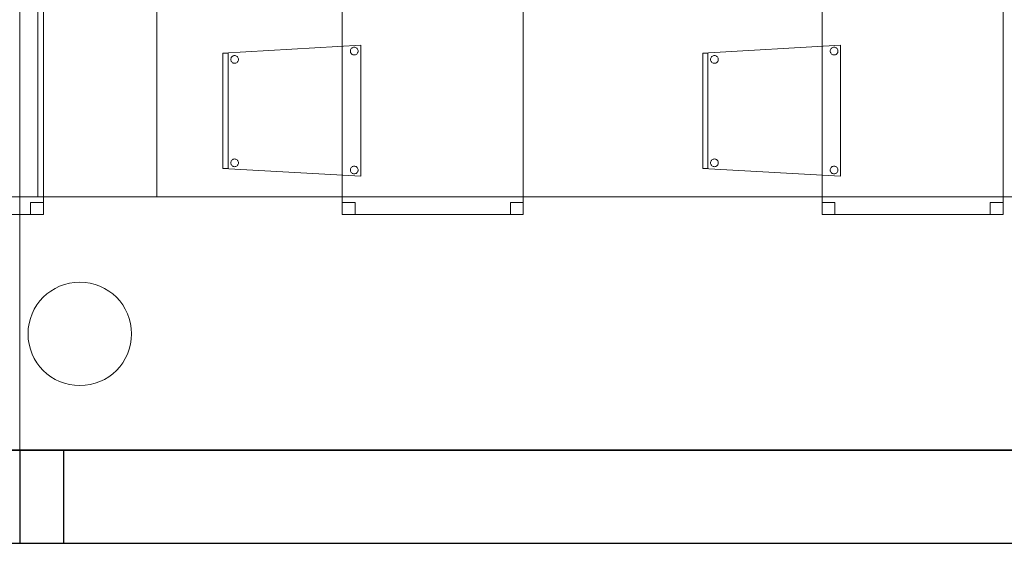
# Model space of a CAD drawing. Header units: metres. Extents: x 391.1 to 430.4, y 12.7 to 29.8.
# Tile 18 of 208: x 400.8 to 404.6, y 12.8 to 14.9. Entities that reach past the tile are written whole.
import ezdxf

# ---------------------------------------------------------------- set-up
doc = ezdxf.new("R2010")
doc.units = ezdxf.units.M
doc.layers.add('01_SUELOS', color=7, linetype='Continuous', lineweight=25, true_color=0x007f00)
for name, color, linetype, lineweight in [('02_MOBILIARIO', 7, 'Continuous', 18), ('A-COLS-____-MCUT', 7, 'Continuous', 18), ('A-COLS-____-OTLN', 7, 'Continuous', 18), ('A-DETL-____-MBND', 7, 'Continuous', 18), ('A-WALL-____-MCUT', 7, 'Continuous', 25), ('A-WALL-____-OTLN', 7, 'Continuous', 25), ('S-BEAM-____-OTLN', 7, 'Continuous', 18)]:
    doc.layers.add(name, color=color, linetype=linetype, lineweight=lineweight)

# ---------------------------------------------------------------- blocks, each defined once
blk = doc.blocks.new('Family - Mur PS-1-153352-02_SAN_P0')
at = {"layer": 'A-DETL-____-MBND', "color": 253, "true_color": 0xaaaaaa}
for p, q in [((0, 1.34), (0, 0)), ((0, 0), (0, 1.34)), ((16.935, 1.34), (0, 1.34)), ((0, 1.34), (16.935, 1.34)), ((0, 0), (16.935, 0)), ((16.935, 0), (0, 0)), ((0, 0), (16.935, 0))]:
    blk.add_line(p, q, dxfattribs=at)
blk = doc.blocks.new('Family - Forjat PS-1-153468-02_SAN_P0')
at = {"layer": 'A-DETL-____-MBND', "color": 253, "true_color": 0xaaaaaa}
for p, q in [((0, 14.8491), (0, 0.8)), ((0, 0.8), (0, 14.8491)), ((0, 0.8), (17.975, 0.8)), ((17.975, 0.8), (0, 0.8))]:
    blk.add_line(p, q, dxfattribs=at)
blk = doc.blocks.new('Family - Jàssera PS-2-153495-02_SAN_P0')
at = {"layer": 'A-DETL-____-MBND', "color": 253, "true_color": 0xaaaaaa}
for p, q in [((0, 14.0491), (0, 0)), ((0, 0), (0, 14.0491)), ((0.5298, 0), (0.5298, 14.0491)), ((0.5298, 14.0491), (0.5298, 0)), ((0, 0), (0.5298, 0)), ((0.5298, 0), (0, 0))]:
    blk.add_line(p, q, dxfattribs=at)
blk = doc.blocks.new('Family - Cadira confident_PB-155319-02_SAN_P0')
at = {"layer": 'A-DETL-____-MBND', "color": 253, "true_color": 0xaaaaaa}
for p, q in [((0, 0.4765), (0.5326, 0.5065)), ((0.5326, 0.5065), (0, 0.4765)), ((0.4961, 0.4938), (0.4979, 0.4957)), ((0.4979, 0.4957), (0.4961, 0.4938)), ((0.4979, 0.4957), (0.5, 0.4972)), ((0.5, 0.4972), (0.4979, 0.4957)), ((0.5, 0.4972), (0.5024, 0.4983)), ((0.5024, 0.4983), (0.5, 0.4972)), ((0.5024, 0.4983), (0.5049, 0.4989)), ((0.5049, 0.4989), (0.5024, 0.4983)), ((0.5049, 0.4989), (0.5075, 0.4992)), ((0.5075, 0.4992), (0.5049, 0.4989)), ((0.5075, 0.4992), (0.5101, 0.4989)), ((0.5101, 0.4989), (0.5075, 0.4992)), ((0.5101, 0.4989), (0.5126, 0.4983)), ((0.5126, 0.4983), (0.5101, 0.4989)), ((0.5126, 0.4983), (0.515, 0.4972)), ((0.515, 0.4972), (0.5126, 0.4983)), ((0.515, 0.4972), (0.5171, 0.4957)), ((0.5171, 0.4957), (0.515, 0.4972)), ((0.5171, 0.4957), (0.519, 0.4938)), ((0.519, 0.4938), (0.5171, 0.4957)), ((0.5326, 0.5065), (0.5326, 0)), ((0.5326, 0), (0.5326, 0.5065)), ((0, 0.03), (0, 0.4765)), ((0, 0.4765), (0, 0.03)), ((0, 0.4765), (0.02, 0.4765)), ((0, 0.03), (0, 0.4765)), ((0.02, 0.4765), (0, 0.4765)), ((0, 0.4765), (0, 0.03)), ((0.02, 0.4765), (0.02, 0.03)), ((0.02, 0.03), (0.02, 0.4765)), ((0.0304, 0.4545), (0.0311, 0.457)), ((0.0311, 0.457), (0.0304, 0.4545)), ((0.0311, 0.457), (0.0322, 0.4593)), ((0.0322, 0.4593), (0.0311, 0.457)), ((0.0322, 0.4593), (0.0337, 0.4615)), ((0.0337, 0.4615), (0.0322, 0.4593)), ((0.0337, 0.4615), (0.0355, 0.4633)), ((0.0355, 0.4633), (0.0337, 0.4615)), ((0.0355, 0.4633), (0.0376, 0.4648)), ((0.0376, 0.4648), (0.0355, 0.4633)), ((0.0376, 0.4648), (0.04, 0.4659)), ((0.04, 0.4659), (0.0376, 0.4648)), ((0.04, 0.4659), (0.0425, 0.4666)), ((0.0425, 0.4666), (0.04, 0.4659)), ((0.0425, 0.4666), (0.0451, 0.4668)), ((0.0451, 0.4668), (0.0425, 0.4666)), ((0.0451, 0.4668), (0.0477, 0.4666)), ((0.0477, 0.4666), (0.0451, 0.4668)), ((0.0477, 0.4666), (0.0502, 0.4659)), ((0.0502, 0.4659), (0.0477, 0.4666)), ((0.0502, 0.4659), (0.0526, 0.4648)), ((0.0526, 0.4648), (0.0502, 0.4659)), ((0.0526, 0.4648), (0.0547, 0.4633)), ((0.0547, 0.4633), (0.0526, 0.4648)), ((0.0547, 0.4633), (0.0565, 0.4615)), ((0.0565, 0.4615), (0.0547, 0.4633)), ((0.0565, 0.4615), (0.058, 0.4593)), ((0.058, 0.4593), (0.0565, 0.4615)), ((0.058, 0.4593), (0.0591, 0.457)), ((0.0591, 0.457), (0.058, 0.4593)), ((0.0591, 0.457), (0.0598, 0.4545)), ((0.0598, 0.4545), (0.0591, 0.457)), ((0.4926, 0.4842), (0.4928, 0.4868)), ((0.4928, 0.4868), (0.4926, 0.4842)), ((0.4928, 0.4816), (0.4926, 0.4842)), ((0.4926, 0.4842), (0.4928, 0.4816)), ((0.4928, 0.4868), (0.4935, 0.4893)), ((0.4935, 0.4893), (0.4928, 0.4868)), ((0.4935, 0.4791), (0.4928, 0.4816)), ((0.4928, 0.4816), (0.4935, 0.4791)), ((0.4935, 0.4893), (0.4946, 0.4917)), ((0.4946, 0.4917), (0.4935, 0.4893)), ((0.4946, 0.4768), (0.4935, 0.4791)), ((0.4935, 0.4791), (0.4946, 0.4768)), ((0.4946, 0.4917), (0.4961, 0.4938)), ((0.4961, 0.4938), (0.4946, 0.4917)), ((0.4961, 0.4746), (0.4946, 0.4768)), ((0.4946, 0.4768), (0.4961, 0.4746)), ((0.4979, 0.4728), (0.4961, 0.4746)), ((0.4961, 0.4746), (0.4979, 0.4728)), ((0.5, 0.4713), (0.4979, 0.4728)), ((0.4979, 0.4728), (0.5, 0.4713)), ((0.5024, 0.4702), (0.5, 0.4713)), ((0.5, 0.4713), (0.5024, 0.4702)), ((0.5049, 0.4695), (0.5024, 0.4702)), ((0.5024, 0.4702), (0.5049, 0.4695)), ((0.5075, 0.4693), (0.5049, 0.4695)), ((0.5049, 0.4695), (0.5075, 0.4693)), ((0.5101, 0.4695), (0.5075, 0.4693)), ((0.5075, 0.4693), (0.5101, 0.4695)), ((0.5126, 0.4702), (0.5101, 0.4695)), ((0.5101, 0.4695), (0.5126, 0.4702)), ((0.515, 0.4713), (0.5126, 0.4702)), ((0.5126, 0.4702), (0.515, 0.4713)), ((0.5171, 0.4728), (0.515, 0.4713)), ((0.515, 0.4713), (0.5171, 0.4728)), ((0.519, 0.4746), (0.5171, 0.4728)), ((0.5171, 0.4728), (0.519, 0.4746)), ((0.519, 0.4938), (0.5204, 0.4917)), ((0.5204, 0.4917), (0.519, 0.4938)), ((0.5204, 0.4768), (0.519, 0.4746)), ((0.519, 0.4746), (0.5204, 0.4768)), ((0.5204, 0.4917), (0.5215, 0.4893)), ((0.5215, 0.4893), (0.5204, 0.4917)), ((0.5215, 0.4791), (0.5204, 0.4768)), ((0.5204, 0.4768), (0.5215, 0.4791)), ((0.5215, 0.4893), (0.5222, 0.4868)), ((0.5222, 0.4868), (0.5215, 0.4893)), ((0.5222, 0.4816), (0.5215, 0.4791)), ((0.5215, 0.4791), (0.5222, 0.4816)), ((0.5222, 0.4868), (0.5224, 0.4842)), ((0.5224, 0.4842), (0.5222, 0.4868)), ((0.5224, 0.4842), (0.5222, 0.4816)), ((0.5222, 0.4816), (0.5224, 0.4842)), ((0.0302, 0.4519), (0.0304, 0.4545)), ((0.0304, 0.4545), (0.0302, 0.4519)), ((0.0304, 0.4493), (0.0302, 0.4519)), ((0.0302, 0.4519), (0.0304, 0.4493)), ((0.0311, 0.4468), (0.0304, 0.4493)), ((0.0304, 0.4493), (0.0311, 0.4468)), ((0.0322, 0.4444), (0.0311, 0.4468)), ((0.0311, 0.4468), (0.0322, 0.4444)), ((0.0337, 0.4423), (0.0322, 0.4444)), ((0.0322, 0.4444), (0.0337, 0.4423)), ((0.0355, 0.4404), (0.0337, 0.4423)), ((0.0337, 0.4423), (0.0355, 0.4404)), ((0.0376, 0.4389), (0.0355, 0.4404)), ((0.0355, 0.4404), (0.0376, 0.4389)), ((0.04, 0.4378), (0.0376, 0.4389)), ((0.0376, 0.4389), (0.04, 0.4378)), ((0.0425, 0.4372), (0.04, 0.4378)), ((0.04, 0.4378), (0.0425, 0.4372)), ((0.0451, 0.4369), (0.0425, 0.4372)), ((0.0425, 0.4372), (0.0451, 0.4369)), ((0.0477, 0.4372), (0.0451, 0.4369)), ((0.0451, 0.4369), (0.0477, 0.4372)), ((0.0502, 0.4378), (0.0477, 0.4372)), ((0.0477, 0.4372), (0.0502, 0.4378)), ((0.0526, 0.4389), (0.0502, 0.4378)), ((0.0502, 0.4378), (0.0526, 0.4389)), ((0.0547, 0.4404), (0.0526, 0.4389)), ((0.0526, 0.4389), (0.0547, 0.4404)), ((0.0565, 0.4423), (0.0547, 0.4404)), ((0.0547, 0.4404), (0.0565, 0.4423)), ((0.058, 0.4444), (0.0565, 0.4423)), ((0.0565, 0.4423), (0.058, 0.4444)), ((0.0591, 0.4468), (0.058, 0.4444)), ((0.058, 0.4444), (0.0591, 0.4468)), ((0.0598, 0.4493), (0.0591, 0.4468)), ((0.0591, 0.4468), (0.0598, 0.4493)), ((0.0598, 0.4545), (0.06, 0.4519)), ((0.06, 0.4519), (0.0598, 0.4545)), ((0.06, 0.4519), (0.0598, 0.4493)), ((0.0598, 0.4493), (0.06, 0.4519)), ((0.0302, 0.0519), (0.0304, 0.0545)), ((0.0304, 0.0545), (0.0302, 0.0519)), ((0.0304, 0.0493), (0.0302, 0.0519)), ((0.0302, 0.0519), (0.0304, 0.0493)), ((0.0304, 0.0545), (0.0311, 0.057)), ((0.0311, 0.057), (0.0304, 0.0545)), ((0.0311, 0.0468), (0.0304, 0.0493)), ((0.0304, 0.0493), (0.0311, 0.0468)), ((0.0311, 0.057), (0.0322, 0.0593)), ((0.0322, 0.0593), (0.0311, 0.057)), ((0.0322, 0.0444), (0.0311, 0.0468)), ((0.0311, 0.0468), (0.0322, 0.0444)), ((0.0322, 0.0593), (0.0337, 0.0615)), ((0.0337, 0.0615), (0.0322, 0.0593)), ((0.0337, 0.0423), (0.0322, 0.0444)), ((0.0322, 0.0444), (0.0337, 0.0423)), ((0.0337, 0.0615), (0.0355, 0.0633)), ((0.0355, 0.0633), (0.0337, 0.0615)), ((0.0355, 0.0404), (0.0337, 0.0423)), ((0.0337, 0.0423), (0.0355, 0.0404)), ((0.0355, 0.0633), (0.0376, 0.0648)), ((0.0376, 0.0648), (0.0355, 0.0633)), ((0.0376, 0.0389), (0.0355, 0.0404)), ((0.0355, 0.0404), (0.0376, 0.0389)), ((0.0376, 0.0648), (0.04, 0.0659)), ((0.04, 0.0659), (0.0376, 0.0648)), ((0.04, 0.0378), (0.0376, 0.0389)), ((0.0376, 0.0389), (0.04, 0.0378)), ((0.04, 0.0659), (0.0425, 0.0666)), ((0.0425, 0.0666), (0.04, 0.0659)), ((0.0425, 0.0666), (0.0451, 0.0668)), ((0.0451, 0.0668), (0.0425, 0.0666)), ((0.0451, 0.0668), (0.0477, 0.0666)), ((0.0477, 0.0666), (0.0451, 0.0668)), ((0.0477, 0.0666), (0.0502, 0.0659)), ((0.0502, 0.0659), (0.0477, 0.0666)), ((0.0502, 0.0659), (0.0526, 0.0648)), ((0.0526, 0.0648), (0.0502, 0.0659)), ((0.0526, 0.0389), (0.0502, 0.0378)), ((0.0502, 0.0378), (0.0526, 0.0389)), ((0.0526, 0.0648), (0.0547, 0.0633)), ((0.0547, 0.0633), (0.0526, 0.0648)), ((0.0547, 0.0404), (0.0526, 0.0389)), ((0.0526, 0.0389), (0.0547, 0.0404)), ((0.0547, 0.0633), (0.0565, 0.0615)), ((0.0565, 0.0615), (0.0547, 0.0633)), ((0.0565, 0.0423), (0.0547, 0.0404)), ((0.0547, 0.0404), (0.0565, 0.0423)), ((0.0565, 0.0615), (0.058, 0.0593)), ((0.058, 0.0593), (0.0565, 0.0615)), ((0.058, 0.0444), (0.0565, 0.0423)), ((0.0565, 0.0423), (0.058, 0.0444)), ((0.058, 0.0593), (0.0591, 0.057)), ((0.0591, 0.057), (0.058, 0.0593)), ((0.0591, 0.0468), (0.058, 0.0444)), ((0.058, 0.0444), (0.0591, 0.0468)), ((0.0591, 0.057), (0.0598, 0.0545)), ((0.0598, 0.0545), (0.0591, 0.057)), ((0.0598, 0.0493), (0.0591, 0.0468)), ((0.0591, 0.0468), (0.0598, 0.0493)), ((0.0598, 0.0545), (0.06, 0.0519)), ((0.06, 0.0519), (0.0598, 0.0545)), ((0.06, 0.0519), (0.0598, 0.0493)), ((0.0598, 0.0493), (0.06, 0.0519)), ((0.5, 0.0372), (0.5024, 0.0383)), ((0.5024, 0.0383), (0.5, 0.0372)), ((0.5024, 0.0383), (0.5049, 0.0389)), ((0.5049, 0.0389), (0.5024, 0.0383)), ((0.5049, 0.0389), (0.5075, 0.0392)), ((0.5075, 0.0392), (0.5049, 0.0389)), ((0.5075, 0.0392), (0.5101, 0.0389)), ((0.5101, 0.0389), (0.5075, 0.0392)), ((0.5101, 0.0389), (0.5126, 0.0383)), ((0.5126, 0.0383), (0.5101, 0.0389)), ((0.5126, 0.0383), (0.515, 0.0372)), ((0.515, 0.0372), (0.5126, 0.0383)), ((0.5326, 0), (0, 0.03)), ((0, 0.03), (0.5326, 0)), ((0.02, 0.03), (0, 0.03)), ((0, 0.03), (0.02, 0.03)), ((0.0425, 0.0372), (0.04, 0.0378)), ((0.04, 0.0378), (0.0425, 0.0372)), ((0.0451, 0.0369), (0.0425, 0.0372)), ((0.0425, 0.0372), (0.0451, 0.0369)), ((0.0477, 0.0372), (0.0451, 0.0369)), ((0.0451, 0.0369), (0.0477, 0.0372)), ((0.0502, 0.0378), (0.0477, 0.0372)), ((0.0477, 0.0372), (0.0502, 0.0378)), ((0.4926, 0.0242), (0.4928, 0.0268)), ((0.4928, 0.0268), (0.4926, 0.0242)), ((0.4928, 0.0216), (0.4926, 0.0242)), ((0.4926, 0.0242), (0.4928, 0.0216)), ((0.4928, 0.0268), (0.4935, 0.0293)), ((0.4935, 0.0293), (0.4928, 0.0268)), ((0.4935, 0.0191), (0.4928, 0.0216)), ((0.4928, 0.0216), (0.4935, 0.0191)), ((0.4935, 0.0293), (0.4946, 0.0317)), ((0.4946, 0.0317), (0.4935, 0.0293)), ((0.4946, 0.0168), (0.4935, 0.0191)), ((0.4935, 0.0191), (0.4946, 0.0168)), ((0.4946, 0.0317), (0.4961, 0.0338)), ((0.4961, 0.0338), (0.4946, 0.0317)), ((0.4961, 0.0146), (0.4946, 0.0168)), ((0.4946, 0.0168), (0.4961, 0.0146)), ((0.4961, 0.0338), (0.4979, 0.0357)), ((0.4979, 0.0357), (0.4961, 0.0338)), ((0.4979, 0.0128), (0.4961, 0.0146)), ((0.4961, 0.0146), (0.4979, 0.0128)), ((0.4979, 0.0357), (0.5, 0.0372)), ((0.5, 0.0372), (0.4979, 0.0357)), ((0.5, 0.0113), (0.4979, 0.0128)), ((0.4979, 0.0128), (0.5, 0.0113)), ((0.5024, 0.0102), (0.5, 0.0113)), ((0.5, 0.0113), (0.5024, 0.0102)), ((0.5049, 0.0095), (0.5024, 0.0102)), ((0.5024, 0.0102), (0.5049, 0.0095)), ((0.5075, 0.0093), (0.5049, 0.0095)), ((0.5049, 0.0095), (0.5075, 0.0093)), ((0.5101, 0.0095), (0.5075, 0.0093)), ((0.5075, 0.0093), (0.5101, 0.0095)), ((0.5126, 0.0102), (0.5101, 0.0095)), ((0.5101, 0.0095), (0.5126, 0.0102)), ((0.515, 0.0113), (0.5126, 0.0102)), ((0.5126, 0.0102), (0.515, 0.0113)), ((0.515, 0.0372), (0.5171, 0.0357)), ((0.5171, 0.0357), (0.515, 0.0372)), ((0.5171, 0.0128), (0.515, 0.0113)), ((0.515, 0.0113), (0.5171, 0.0128)), ((0.5171, 0.0357), (0.519, 0.0338)), ((0.519, 0.0338), (0.5171, 0.0357)), ((0.519, 0.0146), (0.5171, 0.0128)), ((0.5171, 0.0128), (0.519, 0.0146)), ((0.519, 0.0338), (0.5204, 0.0317)), ((0.5204, 0.0317), (0.519, 0.0338)), ((0.5204, 0.0168), (0.519, 0.0146)), ((0.519, 0.0146), (0.5204, 0.0168)), ((0.5204, 0.0317), (0.5215, 0.0293)), ((0.5215, 0.0293), (0.5204, 0.0317)), ((0.5215, 0.0191), (0.5204, 0.0168)), ((0.5204, 0.0168), (0.5215, 0.0191)), ((0.5215, 0.0293), (0.5222, 0.0268)), ((0.5222, 0.0268), (0.5215, 0.0293)), ((0.5222, 0.0216), (0.5215, 0.0191)), ((0.5215, 0.0191), (0.5222, 0.0216)), ((0.5222, 0.0268), (0.5224, 0.0242)), ((0.5224, 0.0242), (0.5222, 0.0268)), ((0.5224, 0.0242), (0.5222, 0.0216)), ((0.5222, 0.0216), (0.5224, 0.0242))]:
    blk.add_line(p, q, dxfattribs=at)
blk = doc.blocks.new('Family - Taula 80X70_PB-155541-02_SAN_P0')
at = {"layer": 'A-DETL-____-MBND', "color": 253, "true_color": 0xaaaaaa}
for p, q in [((0, 0.9336), (0, 0.98)), ((0, 0.98), (0.05, 0.98)), ((0.05, 0.98), (0, 0.98)), ((0, 0.98), (0, 0.9336)), ((0, 0), (0, 0.98)), ((0, 0.98), (0.7001, 0.98)), ((0.7001, 0.98), (0, 0.98)), ((0, 0.98), (0, 0)), ((0.05, 0.98), (0.05, 0.9336)), ((0.05, 0.9336), (0.05, 0.98)), ((0.6501, 0.9336), (0.6501, 0.98)), ((0.6501, 0.98), (0.7001, 0.98)), ((0.7001, 0.98), (0.6501, 0.98)), ((0.6501, 0.98), (0.6501, 0.9336)), ((0.7001, 0.98), (0.7001, 0)), ((0.7001, 0), (0.7001, 0.98)), ((0.7001, 0.98), (0.7001, 0.9336)), ((0.7001, 0.9336), (0.7001, 0.98)), ((0.05, 0.9336), (0, 0.9336)), ((0, 0.9336), (0.05, 0.9336)), ((0.7001, 0.9336), (0.6501, 0.9336)), ((0.6501, 0.9336), (0.7001, 0.9336)), ((0, 0), (0, 0.0464)), ((0, 0.0464), (0.05, 0.0464)), ((0.05, 0.0464), (0, 0.0464)), ((0, 0.0464), (0, 0)), ((0.05, 0.0464), (0.05, 0)), ((0.05, 0), (0.05, 0.0464)), ((0.6501, 0), (0.6501, 0.0464)), ((0.6501, 0.0464), (0.7001, 0.0464)), ((0.7001, 0.0464), (0.6501, 0.0464)), ((0.6501, 0.0464), (0.6501, 0)), ((0.7001, 0.0464), (0.7001, 0)), ((0.7001, 0), (0.7001, 0.0464)), ((0.7001, 0), (0, 0)), ((0.05, 0), (0, 0)), ((0, 0), (0.05, 0)), ((0.7001, 0), (0.6501, 0)), ((0.6501, 0), (0.7001, 0)), ((0, 0), (0.7001, 0))]:
    blk.add_line(p, q, dxfattribs=at)
blk = doc.blocks.new('Family - Mur PB-155545-02_SAN_P0')
at = {"layer": 'A-WALL-____-OTLN', "color": 253, "true_color": 0xaaaaaa}
for p, q in [((9.2277, 0.36), (0, 0.36)), ((9.2277, 0.36), (9.0567, 0.36)), ((9.2277, 0), (9.2277, 0.36)), ((9.2277, 0), (9.2277, 0.36)), ((0, 0), (9.2277, 0)), ((9.0567, 0), (9.2277, 0))]:
    blk.add_line(p, q, dxfattribs=at)
at = {"layer": 'A-WALL-____-OTLN', "color": 253, "lineweight": 18, "true_color": 0xaaaaaa}
blk.add_line((0.25, 0), (9.2277, 0), dxfattribs=at)
blk = doc.blocks.new('Family - Cadira confident_PB-155569-02_SAN_P0')
at = {"layer": 'A-DETL-____-MBND', "color": 253, "true_color": 0xaaaaaa}
for p, q in [((0, 0.4765), (0.5326, 0.5065)), ((0.5326, 0.5065), (0, 0.4765)), ((0.4961, 0.4938), (0.4979, 0.4957)), ((0.4979, 0.4957), (0.4961, 0.4938)), ((0.4979, 0.4957), (0.5, 0.4972)), ((0.5, 0.4972), (0.4979, 0.4957)), ((0.5, 0.4972), (0.5024, 0.4983)), ((0.5024, 0.4983), (0.5, 0.4972)), ((0.5024, 0.4983), (0.5049, 0.4989)), ((0.5049, 0.4989), (0.5024, 0.4983)), ((0.5049, 0.4989), (0.5075, 0.4992)), ((0.5075, 0.4992), (0.5049, 0.4989)), ((0.5075, 0.4992), (0.5101, 0.4989)), ((0.5101, 0.4989), (0.5075, 0.4992)), ((0.5101, 0.4989), (0.5126, 0.4983)), ((0.5126, 0.4983), (0.5101, 0.4989)), ((0.5126, 0.4983), (0.515, 0.4972)), ((0.515, 0.4972), (0.5126, 0.4983)), ((0.515, 0.4972), (0.5171, 0.4957)), ((0.5171, 0.4957), (0.515, 0.4972)), ((0.5171, 0.4957), (0.519, 0.4938)), ((0.519, 0.4938), (0.5171, 0.4957)), ((0.5326, 0.5065), (0.5326, 0)), ((0.5326, 0), (0.5326, 0.5065)), ((0, 0.4765), (0.02, 0.4765)), ((0, 0.03), (0, 0.4765)), ((0.02, 0.4765), (0, 0.4765)), ((0, 0.4765), (0, 0.03)), ((0, 0.03), (0, 0.4765)), ((0, 0.4765), (0, 0.03)), ((0.02, 0.4765), (0.02, 0.03)), ((0.02, 0.03), (0.02, 0.4765)), ((0.0304, 0.4545), (0.0311, 0.457)), ((0.0311, 0.457), (0.0304, 0.4545)), ((0.0311, 0.457), (0.0322, 0.4593)), ((0.0322, 0.4593), (0.0311, 0.457)), ((0.0322, 0.4593), (0.0337, 0.4615)), ((0.0337, 0.4615), (0.0322, 0.4593)), ((0.0337, 0.4615), (0.0355, 0.4633)), ((0.0355, 0.4633), (0.0337, 0.4615)), ((0.0355, 0.4633), (0.0376, 0.4648)), ((0.0376, 0.4648), (0.0355, 0.4633)), ((0.0376, 0.4648), (0.04, 0.4659)), ((0.04, 0.4659), (0.0376, 0.4648)), ((0.04, 0.4659), (0.0425, 0.4666)), ((0.0425, 0.4666), (0.04, 0.4659)), ((0.0425, 0.4666), (0.0451, 0.4668)), ((0.0451, 0.4668), (0.0425, 0.4666)), ((0.0451, 0.4668), (0.0477, 0.4666)), ((0.0477, 0.4666), (0.0451, 0.4668)), ((0.0477, 0.4666), (0.0502, 0.4659)), ((0.0502, 0.4659), (0.0477, 0.4666)), ((0.0502, 0.4659), (0.0526, 0.4648)), ((0.0526, 0.4648), (0.0502, 0.4659)), ((0.0526, 0.4648), (0.0547, 0.4633)), ((0.0547, 0.4633), (0.0526, 0.4648)), ((0.0547, 0.4633), (0.0565, 0.4615)), ((0.0565, 0.4615), (0.0547, 0.4633)), ((0.0565, 0.4615), (0.058, 0.4593)), ((0.058, 0.4593), (0.0565, 0.4615)), ((0.058, 0.4593), (0.0591, 0.457)), ((0.0591, 0.457), (0.058, 0.4593)), ((0.0591, 0.457), (0.0598, 0.4545)), ((0.0598, 0.4545), (0.0591, 0.457)), ((0.4926, 0.4842), (0.4928, 0.4868)), ((0.4928, 0.4868), (0.4926, 0.4842)), ((0.4928, 0.4816), (0.4926, 0.4842)), ((0.4926, 0.4842), (0.4928, 0.4816)), ((0.4928, 0.4868), (0.4935, 0.4893)), ((0.4935, 0.4893), (0.4928, 0.4868)), ((0.4935, 0.4791), (0.4928, 0.4816)), ((0.4928, 0.4816), (0.4935, 0.4791)), ((0.4935, 0.4893), (0.4946, 0.4917)), ((0.4946, 0.4917), (0.4935, 0.4893)), ((0.4946, 0.4768), (0.4935, 0.4791)), ((0.4935, 0.4791), (0.4946, 0.4768)), ((0.4946, 0.4917), (0.4961, 0.4938)), ((0.4961, 0.4938), (0.4946, 0.4917)), ((0.4961, 0.4746), (0.4946, 0.4768)), ((0.4946, 0.4768), (0.4961, 0.4746)), ((0.4979, 0.4728), (0.4961, 0.4746)), ((0.4961, 0.4746), (0.4979, 0.4728)), ((0.5, 0.4713), (0.4979, 0.4728)), ((0.4979, 0.4728), (0.5, 0.4713)), ((0.5024, 0.4702), (0.5, 0.4713)), ((0.5, 0.4713), (0.5024, 0.4702)), ((0.5049, 0.4695), (0.5024, 0.4702)), ((0.5024, 0.4702), (0.5049, 0.4695)), ((0.5075, 0.4693), (0.5049, 0.4695)), ((0.5049, 0.4695), (0.5075, 0.4693)), ((0.5101, 0.4695), (0.5075, 0.4693)), ((0.5075, 0.4693), (0.5101, 0.4695)), ((0.5126, 0.4702), (0.5101, 0.4695)), ((0.5101, 0.4695), (0.5126, 0.4702)), ((0.515, 0.4713), (0.5126, 0.4702)), ((0.5126, 0.4702), (0.515, 0.4713)), ((0.5171, 0.4728), (0.515, 0.4713)), ((0.515, 0.4713), (0.5171, 0.4728)), ((0.519, 0.4746), (0.5171, 0.4728)), ((0.5171, 0.4728), (0.519, 0.4746)), ((0.519, 0.4938), (0.5204, 0.4917)), ((0.5204, 0.4917), (0.519, 0.4938)), ((0.5204, 0.4768), (0.519, 0.4746)), ((0.519, 0.4746), (0.5204, 0.4768)), ((0.5204, 0.4917), (0.5215, 0.4893)), ((0.5215, 0.4893), (0.5204, 0.4917)), ((0.5215, 0.4791), (0.5204, 0.4768)), ((0.5204, 0.4768), (0.5215, 0.4791)), ((0.5215, 0.4893), (0.5222, 0.4868)), ((0.5222, 0.4868), (0.5215, 0.4893)), ((0.5222, 0.4816), (0.5215, 0.4791)), ((0.5215, 0.4791), (0.5222, 0.4816)), ((0.5222, 0.4868), (0.5224, 0.4842)), ((0.5224, 0.4842), (0.5222, 0.4868)), ((0.5224, 0.4842), (0.5222, 0.4816)), ((0.5222, 0.4816), (0.5224, 0.4842)), ((0.0302, 0.4519), (0.0304, 0.4545)), ((0.0304, 0.4545), (0.0302, 0.4519)), ((0.0304, 0.4493), (0.0302, 0.4519)), ((0.0302, 0.4519), (0.0304, 0.4493)), ((0.0311, 0.4468), (0.0304, 0.4493)), ((0.0304, 0.4493), (0.0311, 0.4468)), ((0.0322, 0.4444), (0.0311, 0.4468)), ((0.0311, 0.4468), (0.0322, 0.4444)), ((0.0337, 0.4423), (0.0322, 0.4444)), ((0.0322, 0.4444), (0.0337, 0.4423)), ((0.0355, 0.4404), (0.0337, 0.4423)), ((0.0337, 0.4423), (0.0355, 0.4404)), ((0.0376, 0.4389), (0.0355, 0.4404)), ((0.0355, 0.4404), (0.0376, 0.4389)), ((0.04, 0.4378), (0.0376, 0.4389)), ((0.0376, 0.4389), (0.04, 0.4378)), ((0.0425, 0.4372), (0.04, 0.4378)), ((0.04, 0.4378), (0.0425, 0.4372)), ((0.0451, 0.4369), (0.0425, 0.4372)), ((0.0425, 0.4372), (0.0451, 0.4369)), ((0.0477, 0.4372), (0.0451, 0.4369)), ((0.0451, 0.4369), (0.0477, 0.4372)), ((0.0502, 0.4378), (0.0477, 0.4372)), ((0.0477, 0.4372), (0.0502, 0.4378)), ((0.0526, 0.4389), (0.0502, 0.4378)), ((0.0502, 0.4378), (0.0526, 0.4389)), ((0.0547, 0.4404), (0.0526, 0.4389)), ((0.0526, 0.4389), (0.0547, 0.4404)), ((0.0565, 0.4423), (0.0547, 0.4404)), ((0.0547, 0.4404), (0.0565, 0.4423)), ((0.058, 0.4444), (0.0565, 0.4423)), ((0.0565, 0.4423), (0.058, 0.4444)), ((0.0591, 0.4468), (0.058, 0.4444)), ((0.058, 0.4444), (0.0591, 0.4468)), ((0.0598, 0.4493), (0.0591, 0.4468)), ((0.0591, 0.4468), (0.0598, 0.4493)), ((0.0598, 0.4545), (0.06, 0.4519)), ((0.06, 0.4519), (0.0598, 0.4545)), ((0.06, 0.4519), (0.0598, 0.4493)), ((0.0598, 0.4493), (0.06, 0.4519)), ((0.0302, 0.0519), (0.0304, 0.0545)), ((0.0304, 0.0545), (0.0302, 0.0519)), ((0.0304, 0.0493), (0.0302, 0.0519)), ((0.0302, 0.0519), (0.0304, 0.0493)), ((0.0304, 0.0545), (0.0311, 0.057)), ((0.0311, 0.057), (0.0304, 0.0545)), ((0.0311, 0.0468), (0.0304, 0.0493)), ((0.0304, 0.0493), (0.0311, 0.0468)), ((0.0311, 0.057), (0.0322, 0.0593)), ((0.0322, 0.0593), (0.0311, 0.057)), ((0.0322, 0.0444), (0.0311, 0.0468)), ((0.0311, 0.0468), (0.0322, 0.0444)), ((0.0322, 0.0593), (0.0337, 0.0615)), ((0.0337, 0.0615), (0.0322, 0.0593)), ((0.0337, 0.0423), (0.0322, 0.0444)), ((0.0322, 0.0444), (0.0337, 0.0423)), ((0.0337, 0.0615), (0.0355, 0.0633)), ((0.0355, 0.0633), (0.0337, 0.0615)), ((0.0355, 0.0404), (0.0337, 0.0423)), ((0.0337, 0.0423), (0.0355, 0.0404)), ((0.0355, 0.0633), (0.0376, 0.0648)), ((0.0376, 0.0648), (0.0355, 0.0633)), ((0.0376, 0.0389), (0.0355, 0.0404)), ((0.0355, 0.0404), (0.0376, 0.0389)), ((0.0376, 0.0648), (0.04, 0.0659)), ((0.04, 0.0659), (0.0376, 0.0648)), ((0.04, 0.0378), (0.0376, 0.0389)), ((0.0376, 0.0389), (0.04, 0.0378)), ((0.04, 0.0659), (0.0425, 0.0666)), ((0.0425, 0.0666), (0.04, 0.0659)), ((0.0425, 0.0666), (0.0451, 0.0668)), ((0.0451, 0.0668), (0.0425, 0.0666)), ((0.0451, 0.0668), (0.0477, 0.0666)), ((0.0477, 0.0666), (0.0451, 0.0668)), ((0.0477, 0.0666), (0.0502, 0.0659)), ((0.0502, 0.0659), (0.0477, 0.0666)), ((0.0502, 0.0659), (0.0526, 0.0648)), ((0.0526, 0.0648), (0.0502, 0.0659)), ((0.0526, 0.0389), (0.0502, 0.0378)), ((0.0502, 0.0378), (0.0526, 0.0389)), ((0.0526, 0.0648), (0.0547, 0.0633)), ((0.0547, 0.0633), (0.0526, 0.0648)), ((0.0547, 0.0404), (0.0526, 0.0389)), ((0.0526, 0.0389), (0.0547, 0.0404)), ((0.0547, 0.0633), (0.0565, 0.0615)), ((0.0565, 0.0615), (0.0547, 0.0633)), ((0.0565, 0.0423), (0.0547, 0.0404)), ((0.0547, 0.0404), (0.0565, 0.0423)), ((0.0565, 0.0615), (0.058, 0.0593)), ((0.058, 0.0593), (0.0565, 0.0615)), ((0.058, 0.0444), (0.0565, 0.0423)), ((0.0565, 0.0423), (0.058, 0.0444)), ((0.058, 0.0593), (0.0591, 0.057)), ((0.0591, 0.057), (0.058, 0.0593)), ((0.0591, 0.0468), (0.058, 0.0444)), ((0.058, 0.0444), (0.0591, 0.0468)), ((0.0591, 0.057), (0.0598, 0.0545)), ((0.0598, 0.0545), (0.0591, 0.057)), ((0.0598, 0.0493), (0.0591, 0.0468)), ((0.0591, 0.0468), (0.0598, 0.0493)), ((0.0598, 0.0545), (0.06, 0.0519)), ((0.06, 0.0519), (0.0598, 0.0545)), ((0.06, 0.0519), (0.0598, 0.0493)), ((0.0598, 0.0493), (0.06, 0.0519)), ((0.5, 0.0372), (0.5024, 0.0383)), ((0.5024, 0.0383), (0.5, 0.0372)), ((0.5024, 0.0383), (0.5049, 0.0389)), ((0.5049, 0.0389), (0.5024, 0.0383)), ((0.5049, 0.0389), (0.5075, 0.0392)), ((0.5075, 0.0392), (0.5049, 0.0389)), ((0.5075, 0.0392), (0.5101, 0.0389)), ((0.5101, 0.0389), (0.5075, 0.0392)), ((0.5101, 0.0389), (0.5126, 0.0383)), ((0.5126, 0.0383), (0.5101, 0.0389)), ((0.5126, 0.0383), (0.515, 0.0372)), ((0.515, 0.0372), (0.5126, 0.0383)), ((0.02, 0.03), (0, 0.03)), ((0, 0.03), (0.02, 0.03)), ((0.5326, 0), (0, 0.03)), ((0, 0.03), (0.5326, 0)), ((0.0425, 0.0372), (0.04, 0.0378)), ((0.04, 0.0378), (0.0425, 0.0372)), ((0.0451, 0.0369), (0.0425, 0.0372)), ((0.0425, 0.0372), (0.0451, 0.0369)), ((0.0477, 0.0372), (0.0451, 0.0369)), ((0.0451, 0.0369), (0.0477, 0.0372)), ((0.0502, 0.0378), (0.0477, 0.0372)), ((0.0477, 0.0372), (0.0502, 0.0378)), ((0.4926, 0.0242), (0.4928, 0.0268)), ((0.4928, 0.0268), (0.4926, 0.0242)), ((0.4928, 0.0216), (0.4926, 0.0242)), ((0.4926, 0.0242), (0.4928, 0.0216)), ((0.4928, 0.0268), (0.4935, 0.0293)), ((0.4935, 0.0293), (0.4928, 0.0268)), ((0.4935, 0.0191), (0.4928, 0.0216)), ((0.4928, 0.0216), (0.4935, 0.0191)), ((0.4935, 0.0293), (0.4946, 0.0317)), ((0.4946, 0.0317), (0.4935, 0.0293)), ((0.4946, 0.0168), (0.4935, 0.0191)), ((0.4935, 0.0191), (0.4946, 0.0168)), ((0.4946, 0.0317), (0.4961, 0.0338)), ((0.4961, 0.0338), (0.4946, 0.0317)), ((0.4961, 0.0146), (0.4946, 0.0168)), ((0.4946, 0.0168), (0.4961, 0.0146)), ((0.4961, 0.0338), (0.4979, 0.0357)), ((0.4979, 0.0357), (0.4961, 0.0338)), ((0.4979, 0.0128), (0.4961, 0.0146)), ((0.4961, 0.0146), (0.4979, 0.0128)), ((0.4979, 0.0357), (0.5, 0.0372)), ((0.5, 0.0372), (0.4979, 0.0357)), ((0.5, 0.0113), (0.4979, 0.0128)), ((0.4979, 0.0128), (0.5, 0.0113)), ((0.5024, 0.0102), (0.5, 0.0113)), ((0.5, 0.0113), (0.5024, 0.0102)), ((0.5049, 0.0095), (0.5024, 0.0102)), ((0.5024, 0.0102), (0.5049, 0.0095)), ((0.5075, 0.0093), (0.5049, 0.0095)), ((0.5049, 0.0095), (0.5075, 0.0093)), ((0.5101, 0.0095), (0.5075, 0.0093)), ((0.5075, 0.0093), (0.5101, 0.0095)), ((0.5126, 0.0102), (0.5101, 0.0095)), ((0.5101, 0.0095), (0.5126, 0.0102)), ((0.515, 0.0113), (0.5126, 0.0102)), ((0.5126, 0.0102), (0.515, 0.0113)), ((0.515, 0.0372), (0.5171, 0.0357)), ((0.5171, 0.0357), (0.515, 0.0372)), ((0.5171, 0.0128), (0.515, 0.0113)), ((0.515, 0.0113), (0.5171, 0.0128)), ((0.5171, 0.0357), (0.519, 0.0338)), ((0.519, 0.0338), (0.5171, 0.0357)), ((0.519, 0.0146), (0.5171, 0.0128)), ((0.5171, 0.0128), (0.519, 0.0146)), ((0.519, 0.0338), (0.5204, 0.0317)), ((0.5204, 0.0317), (0.519, 0.0338)), ((0.5204, 0.0168), (0.519, 0.0146)), ((0.519, 0.0146), (0.5204, 0.0168)), ((0.5204, 0.0317), (0.5215, 0.0293)), ((0.5215, 0.0293), (0.5204, 0.0317)), ((0.5215, 0.0191), (0.5204, 0.0168)), ((0.5204, 0.0168), (0.5215, 0.0191)), ((0.5215, 0.0293), (0.5222, 0.0268)), ((0.5222, 0.0268), (0.5215, 0.0293)), ((0.5222, 0.0216), (0.5215, 0.0191)), ((0.5215, 0.0191), (0.5222, 0.0216)), ((0.5222, 0.0268), (0.5224, 0.0242)), ((0.5224, 0.0242), (0.5222, 0.0268)), ((0.5224, 0.0242), (0.5222, 0.0216)), ((0.5222, 0.0216), (0.5224, 0.0242))]:
    blk.add_line(p, q, dxfattribs=at)
blk = doc.blocks.new('Family - LONDR55-XX_ZZ-ARQ-CAA-M3D-Londres55-155706-02_SAN_P0')
at = {"layer": 'A-DETL-____-MBND', "color": 253, "true_color": 0xaaaaaa}
for p, q in [((2, 0), (2, 14.081)), ((2, 14.081), (2, 0)), ((0, 0), (2, 0)), ((2, 0), (0, 0))]:
    blk.add_line(p, q, dxfattribs=at)
blk = doc.blocks.new('Family - Pilar PB-155767-02_SAN_P0')
at = {"layer": 'A-COLS-____-MCUT', "color": 253, "true_color": 0xaaaaaa}
for start, end in [(360, 180), (180, 360)]:
    blk.add_arc((0.2, 0.2), 0.2, start, end, dxfattribs=at)
at = {"layer": 'A-COLS-____-OTLN', "color": 253, "true_color": 0xaaaaaa}
for start, end in [(360, 180), (180, 360)]:
    blk.add_arc((0.2, 0.2), 0.2, start, end, dxfattribs=at)
blk = doc.blocks.new('Family - Mur PB-155836-02_SAN_P0')
at = {"layer": 'A-WALL-____-MCUT', "color": 253, "true_color": 0xaaaaaa}
for p, q in [((0, 0.36), (0, 0)), ((22.9756, 0.36), (0, 0.36)), ((0, 0), (22.901, 0))]:
    blk.add_line(p, q, dxfattribs=at)
at = {"layer": 'A-WALL-____-OTLN', "color": 253, "true_color": 0xaaaaaa}
for p, q in [((0, 0.36), (0, 0)), ((22.9756, 0.36), (0, 0.36)), ((0, 0), (22.901, 0))]:
    blk.add_line(p, q, dxfattribs=at)
at = {"layer": 'A-WALL-____-OTLN', "color": 253, "lineweight": 18, "true_color": 0xaaaaaa}
blk.add_line((0, 0), (22.901, 0), dxfattribs=at)
blk = doc.blocks.new('Family - Taula 80X70_PB-155891-02_SAN_P0')
at = {"layer": 'A-DETL-____-MBND', "color": 253, "true_color": 0xaaaaaa}
for p, q in [((0, 0.9336), (0, 0.98)), ((0, 0.98), (0.05, 0.98)), ((0.05, 0.98), (0, 0.98)), ((0, 0.98), (0, 0.9336)), ((0, 0), (0, 0.98)), ((0, 0.98), (0.7001, 0.98)), ((0.7001, 0.98), (0, 0.98)), ((0, 0.98), (0, 0)), ((0.05, 0.98), (0.05, 0.9336)), ((0.05, 0.9336), (0.05, 0.98)), ((0.6501, 0.9336), (0.6501, 0.98)), ((0.6501, 0.98), (0.7001, 0.98)), ((0.7001, 0.98), (0.6501, 0.98)), ((0.6501, 0.98), (0.6501, 0.9336)), ((0.7001, 0.98), (0.7001, 0)), ((0.7001, 0), (0.7001, 0.98)), ((0.7001, 0.98), (0.7001, 0.9336)), ((0.7001, 0.9336), (0.7001, 0.98)), ((0.05, 0.9336), (0, 0.9336)), ((0, 0.9336), (0.05, 0.9336)), ((0.7001, 0.9336), (0.6501, 0.9336)), ((0.6501, 0.9336), (0.7001, 0.9336)), ((0, 0), (0, 0.0464)), ((0, 0.0464), (0.05, 0.0464)), ((0.05, 0.0464), (0, 0.0464)), ((0, 0.0464), (0, 0)), ((0.05, 0.0464), (0.05, 0)), ((0.05, 0), (0.05, 0.0464)), ((0.6501, 0), (0.6501, 0.0464)), ((0.6501, 0.0464), (0.7001, 0.0464)), ((0.7001, 0.0464), (0.6501, 0.0464)), ((0.6501, 0.0464), (0.6501, 0)), ((0.7001, 0.0464), (0.7001, 0)), ((0.7001, 0), (0.7001, 0.0464)), ((0.05, 0), (0, 0)), ((0, 0), (0.05, 0)), ((0.7001, 0), (0, 0)), ((0.7001, 0), (0.6501, 0)), ((0.6501, 0), (0.7001, 0)), ((0, 0), (0.7001, 0))]:
    blk.add_line(p, q, dxfattribs=at)
blk = doc.blocks.new('Family - Taula 80X70_PB-155947-02_SAN_P0')
at = {"layer": 'A-DETL-____-MBND', "color": 253, "true_color": 0xaaaaaa}
for p, q in [((0, 0.9336), (0, 0.98)), ((0, 0.98), (0.05, 0.98)), ((0.05, 0.98), (0, 0.98)), ((0, 0.98), (0, 0.9336)), ((0, 0), (0, 0.98)), ((0, 0.98), (0.7001, 0.98)), ((0.7001, 0.98), (0, 0.98)), ((0, 0.98), (0, 0)), ((0.05, 0.98), (0.05, 0.9336)), ((0.05, 0.9336), (0.05, 0.98)), ((0.6501, 0.9336), (0.6501, 0.98)), ((0.6501, 0.98), (0.7001, 0.98)), ((0.7001, 0.98), (0.6501, 0.98)), ((0.6501, 0.98), (0.6501, 0.9336)), ((0.7001, 0.98), (0.7001, 0)), ((0.7001, 0), (0.7001, 0.98)), ((0.7001, 0.98), (0.7001, 0.9336)), ((0.7001, 0.9336), (0.7001, 0.98)), ((0.05, 0.9336), (0, 0.9336)), ((0, 0.9336), (0.05, 0.9336)), ((0.7001, 0.9336), (0.6501, 0.9336)), ((0.6501, 0.9336), (0.7001, 0.9336)), ((0, 0), (0, 0.0464)), ((0, 0.0464), (0.05, 0.0464)), ((0.05, 0.0464), (0, 0.0464)), ((0, 0.0464), (0, 0)), ((0.05, 0.0464), (0.05, 0)), ((0.05, 0), (0.05, 0.0464)), ((0.6501, 0), (0.6501, 0.0464)), ((0.6501, 0.0464), (0.7001, 0.0464)), ((0.7001, 0.0464), (0.6501, 0.0464)), ((0.6501, 0.0464), (0.6501, 0)), ((0.7001, 0.0464), (0.7001, 0)), ((0.7001, 0), (0.7001, 0.0464)), ((0.05, 0), (0, 0)), ((0, 0), (0.05, 0)), ((0.7001, 0), (0, 0)), ((0.7001, 0), (0.6501, 0)), ((0.6501, 0), (0.7001, 0)), ((0, 0), (0.7001, 0))]:
    blk.add_line(p, q, dxfattribs=at)
blk = doc.blocks.new('Family - LONDR55-XX_ZZ-ARQ-CAA-M3D-Londres55-155971-02_SAN_P0')
at = {"layer": '01_SUELOS', "color": 9, "true_color": 0xaad4aa}
for p, q in [((1.4973, 0), (20.338, 0)), ((1.4973, 0), (20.338, 0)), ((1.4973, 0), (20.338, 0)), ((20.338, 0), (1.4973, 0))]:
    blk.add_line(p, q, dxfattribs=at)
blk = doc.blocks.new('LONDR55-XX_ZZ-ARQ-CAA-M3D-Londres55_ifc-1-02_SAN_P0')
at = {"layer": '01_SUELOS', "color": 253, "lineweight": 18, "true_color": 0xaaaaaa}
for name, p in [('Family - LONDR55-XX_ZZ-ARQ-CAA-M3D-Londres55-155971-02_SAN_P0', (397.3291, 13.2006)), ('Family - LONDR55-XX_ZZ-ARQ-CAA-M3D-Londres55-155706-02_SAN_P0', (398.8264, 14.1807)), ('Family - Forjat PS-1-153468-02_SAN_P0', (400.7564, 13.3806))]:
    blk.add_blockref(name, p, dxfattribs=at)
at = {"layer": '02_MOBILIARIO', "color": 253, "lineweight": 18, "true_color": 0xaaaaaa}
for name, p in [('Family - Taula 80X70_PB-155891-02_SAN_P0', (400.1482, 14.1129)), ('Family - Taula 80X70_PB-155541-02_SAN_P0', (402.0032, 14.1129)), ('Family - Taula 80X70_PB-155947-02_SAN_P0', (403.8582, 14.1129)), ('Family - Cadira confident_PB-155319-02_SAN_P0', (401.5423, 14.2604)), ('Family - Cadira confident_PB-155569-02_SAN_P0', (403.3973, 14.2604))]:
    blk.add_blockref(name, p, dxfattribs=at)
at = {"layer": 'A-COLS-____-OTLN', "color": 253, "lineweight": 18, "true_color": 0xaaaaaa}
blk.add_blockref('Family - Pilar PB-155767-02_SAN_P0', (400.7888, 13.4507), dxfattribs=at)
at = {"layer": 'A-WALL-____-OTLN', "color": 253, "lineweight": 18, "true_color": 0xaaaaaa}
for name, p in [('Family - Mur PS-1-153352-02_SAN_P0', (400.7564, 12.8406)), ('Family - Mur PB-155545-02_SAN_P0', (391.6997, 12.8406)), ('Family - Mur PB-155836-02_SAN_P0', (400.7564, 12.8406))]:
    blk.add_blockref(name, p, dxfattribs=at)
at = {"layer": 'S-BEAM-____-OTLN', "color": 253, "lineweight": 18, "true_color": 0xaaaaaa}
blk.add_blockref('Family - Jàssera PS-2-153495-02_SAN_P0', (400.7564, 14.1806), dxfattribs=at)

msp = doc.modelspace()

# ---------------------------------------------------------------- block references
at = {"lineweight": 5}
msp.add_blockref('LONDR55-XX_ZZ-ARQ-CAA-M3D-Londres55_ifc-1-02_SAN_P0', (0, 0), dxfattribs=at)

doc.saveas('drawing.dxf')
